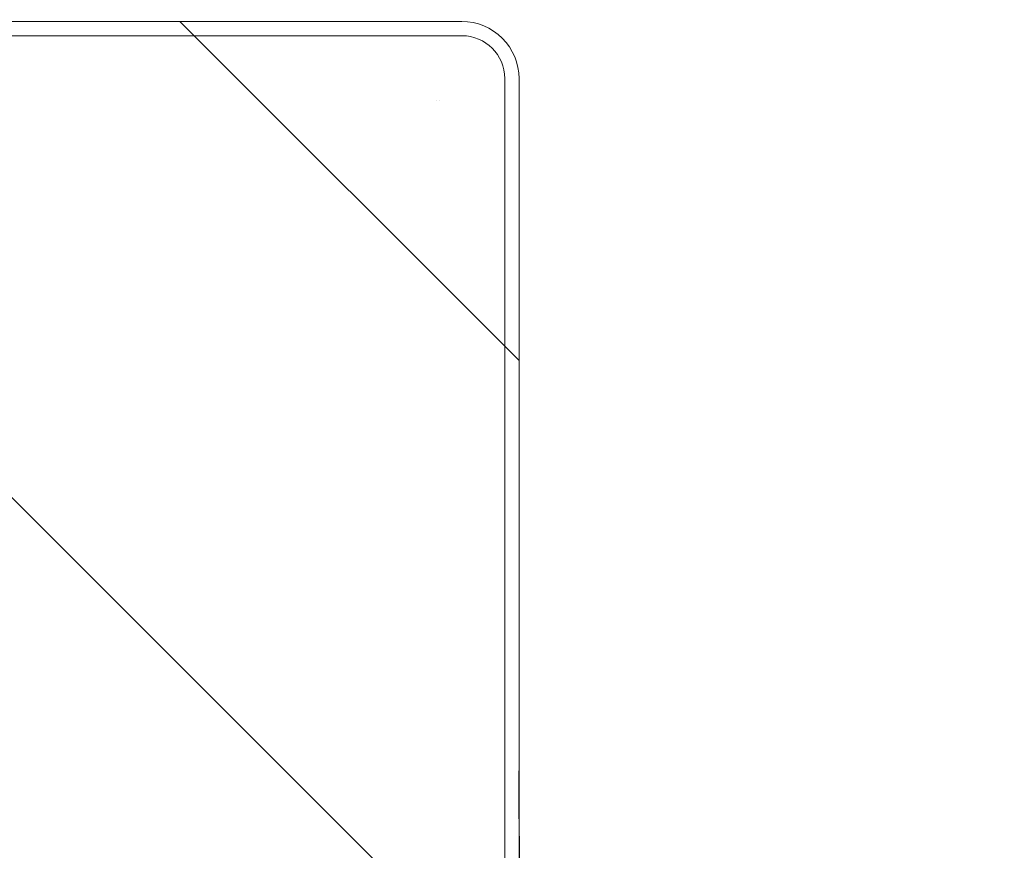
# Model space of a CAD drawing. Header units: inches. Extents: x -462 to -288, y -230 to 11.
# Tile 33 of 58: x -355.86 to -354.5, y -19.47 to -18.33. Entities that reach past the tile are written whole.
import ezdxf

# ---------------------------------------------------------------- set-up
doc = ezdxf.new("R2010")
doc.units = ezdxf.units.IN
doc.header["$LTSCALE"] = 32
doc.header["$MEASUREMENT"] = 0
doc.linetypes.add('Dash Style-1', pattern=[0.083328, 0.041656, -0.041672])
for name, color, linetype, lineweight in [('DashLineFill', 7, 'Dash Style-1', 13), ('Drawing', 7, 'Continuous', 18), ('None', 7, 'Continuous', 18), ('SolidLine', 7, 'Continuous', 15)]:
    doc.layers.add(name, color=color, linetype=linetype, lineweight=lineweight)

# ---------------------------------------------------------------- blocks, each defined once
blk = doc.blocks.new('TiMotion_Handset (2D)')
at = {"layer": 'DashLineFill', "linetype": 'Continuous', "lineweight": 13}
h = blk.add_hatch(dxfattribs=at)
h.set_pattern_fill('Steel', color=253, style=0, pattern_type=2)
h.set_pattern_definition([(45, (0, 0), (-1.61301565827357, 1.935715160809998), []), (45, (-1.0608, 1.0608), (-0.4723460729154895, 0.4167612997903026), [])])
h.paths.add_polyline_path([(-0.5650679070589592, 2.440944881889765), (-0.5636889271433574, 2.443168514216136), (-0.5621892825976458, 2.445271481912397), (-0.5605689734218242, 2.447253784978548), (-0.5588279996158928, 2.449115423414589), (-0.5569663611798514, 2.45085639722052), (-0.5549840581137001, 2.452476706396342), (-0.5528810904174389, 2.453976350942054), (-0.5506574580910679, 2.455355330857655), (-0.5483514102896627, 2.456591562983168), (-0.5460011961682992, 2.457662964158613), (-0.543606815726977, 2.458569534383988), (-0.5411682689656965, 2.459311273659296), (-0.5386855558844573, 2.459888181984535), (-0.5361586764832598, 2.460300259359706), (-0.5335876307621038, 2.460547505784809), (-0.5309724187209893, 2.460629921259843), (0.4425815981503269, 2.460629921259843), (0.4451968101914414, 2.460547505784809), (0.4477678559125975, 2.460300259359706), (0.450294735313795, 2.459888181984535), (0.4527774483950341, 2.459311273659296), (0.4552159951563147, 2.458569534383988), (0.4576103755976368, 2.457662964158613), (0.4599605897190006, 2.456591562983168), (0.4622666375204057, 2.455355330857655), (0.4644902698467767, 2.453976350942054), (0.4665932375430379, 2.452476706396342), (0.4685755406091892, 2.45085639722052), (0.4704371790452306, 2.449115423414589), (0.472178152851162, 2.447253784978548), (0.4737984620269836, 2.445271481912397), (0.4752981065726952, 2.443168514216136), (0.4766770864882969, 2.440944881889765), (0.4779133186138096, 2.43863883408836), (0.478984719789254, 2.436288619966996), (0.47989129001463, 2.433894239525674), (0.4806330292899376, 2.431455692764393), (0.4812099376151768, 2.428972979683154), (0.4816220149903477, 2.426446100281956), (0.4818692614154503, 2.423875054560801), (0.4819516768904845, 2.421259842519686), (0.4819516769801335, 1.765582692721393), (0.4825163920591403, 1.763951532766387), (0.4830058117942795, 1.762300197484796), (0.4834199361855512, 1.760628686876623), (0.4837587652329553, 1.758937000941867), (0.4840222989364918, 1.757225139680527), (0.4842105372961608, 1.755493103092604), (0.4843234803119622, 1.753740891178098), (0.484361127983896, 1.751968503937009), (0.484361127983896, -1.751965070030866), (0.4842787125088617, -1.75458028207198), (0.4840314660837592, -1.757151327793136), (0.4836193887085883, -1.759678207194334), (0.483042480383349, -1.762160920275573), (0.4823007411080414, -1.764599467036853), (0.4813941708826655, -1.766993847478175), (0.4803227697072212, -1.769344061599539), (0.4790865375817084, -1.771650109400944), (0.4777075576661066, -1.773873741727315), (0.4762079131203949, -1.775976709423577), (0.4745876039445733, -1.777959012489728), (0.4728466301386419, -1.779820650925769), (0.4709849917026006, -1.781561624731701), (0.4690026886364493, -1.783181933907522), (0.4668997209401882, -1.784681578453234), (0.4646760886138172, -1.786060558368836), (0.4623700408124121, -1.787296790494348), (0.4600198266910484, -1.788368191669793), (0.4576254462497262, -1.789274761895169), (0.4551868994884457, -1.790016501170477), (0.4527041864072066, -1.790593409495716), (0.4501773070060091, -1.791005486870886), (0.447606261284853, -1.791252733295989), (0.4449910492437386, -1.791335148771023), (-1.79051826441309, -1.791335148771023), (-1.793133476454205, -1.791252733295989), (-1.795704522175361, -1.791005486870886), (-1.798231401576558, -1.790593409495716), (-1.800714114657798, -1.790016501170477), (-1.803152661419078, -1.789274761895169), (-1.8055470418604, -1.788368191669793), (-1.807897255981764, -1.787296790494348), (-1.810203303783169, -1.786060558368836), (-1.81242693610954, -1.784681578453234), (-1.814529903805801, -1.783181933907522), (-1.816512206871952, -1.781561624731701), (-1.818373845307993, -1.779820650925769), (-1.820114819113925, -1.777959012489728), (-1.821735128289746, -1.775976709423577), (-1.823234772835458, -1.773873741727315), (-1.82461375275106, -1.771650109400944), (-1.825849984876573, -1.769344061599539), (-1.826921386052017, -1.766993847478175), (-1.827827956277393, -1.764599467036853), (-1.828569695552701, -1.762160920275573), (-1.82914660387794, -1.759678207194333), (-1.829558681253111, -1.757151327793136), (-1.829805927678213, -1.75458028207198), (-1.829888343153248, -1.751965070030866), (-1.829888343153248, 1.751968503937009), (-1.829805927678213, 1.754583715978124), (-1.829558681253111, 1.75715476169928), (-1.82914660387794, 1.759681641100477), (-1.828569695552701, 1.762164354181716), (-1.827827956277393, 1.764602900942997), (-1.826921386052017, 1.766997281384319), (-1.825849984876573, 1.769347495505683), (-1.82461375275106, 1.771653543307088), (-1.823234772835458, 1.773877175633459), (-1.821735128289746, 1.77598014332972), (-1.820114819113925, 1.777962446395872), (-1.818373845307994, 1.779824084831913), (-1.816512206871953, 1.781565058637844), (-1.814529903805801, 1.783185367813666), (-1.81242693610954, 1.784685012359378), (-1.810203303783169, 1.786063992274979), (-1.807897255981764, 1.787300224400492), (-1.8055470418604, 1.788371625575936), (-1.803152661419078, 1.789278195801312), (-1.800714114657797, 1.79001993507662), (-1.798231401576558, 1.790596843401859), (-1.795704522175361, 1.79100892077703), (-1.793133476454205, 1.791256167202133), (-1.79051826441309, 1.791338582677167), (-0.5703424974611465, 1.791338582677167), (-0.5703424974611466, 2.421259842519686), (-0.5702600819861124, 2.423875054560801), (-0.5700128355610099, 2.426446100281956), (-0.569600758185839, 2.428972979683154), (-0.5690238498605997, 2.431455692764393), (-0.5682821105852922, 2.433894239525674), (-0.5673755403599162, 2.436288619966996), (-0.5663041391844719, 2.43863883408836)])
at = {"layer": 'DashLineFill'}
blk.add_open_spline([(-0.5650679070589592, 2.440944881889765), (-0.559793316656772, 2.450080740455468), (-0.5415215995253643, 2.460629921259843), (-0.04419541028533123, 2.460629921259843), (0.4531307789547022, 2.460629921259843), (0.4714024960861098, 2.450080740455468), (0.4819516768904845, 2.431809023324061), (0.4819516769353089, 2.09342126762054), (0.4819516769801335, 1.765582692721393), (0.484361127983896, 1.759098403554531), (0.484361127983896, 1.716953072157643e-06), (0.484361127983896, -1.76251425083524), (0.473811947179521, -1.780785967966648), (0.4555402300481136, -1.791335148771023), (-0.672763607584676, -1.791335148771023), (-1.801067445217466, -1.791335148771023), (-1.819339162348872, -1.780785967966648), (-1.829888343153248, -1.76251425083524), (-1.829888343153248, 1.716953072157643e-06), (-1.829888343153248, 1.762517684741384), (-1.819339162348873, 1.780789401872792), (-1.801067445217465, 1.791338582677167), (-1.180430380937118, 1.791338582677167), (-0.5703424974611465, 1.791338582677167), (-0.5703424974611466, 2.106299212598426), (-0.5703424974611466, 2.431809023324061), (-0.5650679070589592, 2.440944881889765)], degree=2, knots=[0, 0, 0, 0.001659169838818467, 0.003318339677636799, 0.07987838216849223, 0.08153755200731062, 0.08319672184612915, 0.08485589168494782, 0.1364181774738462, 0.1364181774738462, 0.1375061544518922, 0.4048450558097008, 0.4064547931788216, 0.4080645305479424, 0.4096742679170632, 0.5802364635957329, 0.5818462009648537, 0.5834559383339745, 0.5850656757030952, 0.8524045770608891, 0.8540143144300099, 0.8556240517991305, 0.8572337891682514, 0.9503292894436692, 0.9503292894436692, 0.9983902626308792, 1, 1, 1], dxfattribs=at)
at = {"layer": 'SolidLine', "color": 253}
for p, q in [((-0.580838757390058, 1.791338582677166), (-1.751148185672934, 1.791338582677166)), ((-0.580838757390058, 1.771653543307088), (-1.751148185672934, 1.771653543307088)), ((-1.829888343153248, 1.712598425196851), (-1.829888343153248, -1.71259842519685)), ((-1.810203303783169, 1.712598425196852), (-1.810203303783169, -1.712598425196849)), ((-1.720744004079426, 1.67716535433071), (-1.720759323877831, 1.67716535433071)), ((-1.720278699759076, 1.681948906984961), (-1.720281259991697, 1.681936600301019))]:
    blk.add_line(p, q, dxfattribs=at)
for centre, radius, start, end in [((-1.751215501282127, 1.712665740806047), 0.07867287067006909, 89.95097546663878, 180.0490245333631), ((-1.751148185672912, 1.712598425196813), 0.05905511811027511, 90.00000000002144, 179.9999999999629)]:
    blk.add_arc(centre, radius, start, end, dxfattribs=at)
blk = doc.blocks.new('Group-67')
at = {"layer": 'None', "color": 7, "rotation": 270}
blk.add_blockref('TiMotion_Handset (2D)', (49.85433070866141, -30), dxfattribs=at)
blk = doc.blocks.new('SL Credenza Desk Top (2D)')
at = {"layer": 'None'}
blk.add_blockref('Group-67', (0, 0), dxfattribs=at)
at = {"layer": 'Drawing', "color": 0, "flags": 1}
for tag in ['Tag', 'Catalog', 'Option1', 'Option2', 'Option3', 'Option4', 'Option5', 'Option6', 'Option7', 'Option8', 'Option9', 'Option10', 'Option11', 'Option12', 'Custom', 'FinishGroup', 'Discount', 'Item2', 'Item3', 'Item6', 'Item9', 'Item10', 'Item12', 'Item13', 'Item16', 'Item19', 'Item20', 'Item21', 'Item22', 'Item23', 'Item24', 'Item25', 'Item8', 'Item18', 'Item1', 'Item4', 'Item5', 'Item7', 'Item11', 'Item14', 'Item15', 'Item17']:
    blk.add_attdef(tag, (-47.35957234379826, -5.664367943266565), '', height=0.007086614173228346, dxfattribs=at)

msp = doc.modelspace()

# ---------------------------------------------------------------- block references
at = {"layer": 'Drawing'}
msp.add_blockref('SL Credenza Desk Top (2D)', (-406.8188964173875, 9.842519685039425), dxfattribs=at)

doc.saveas('drawing.dxf')
